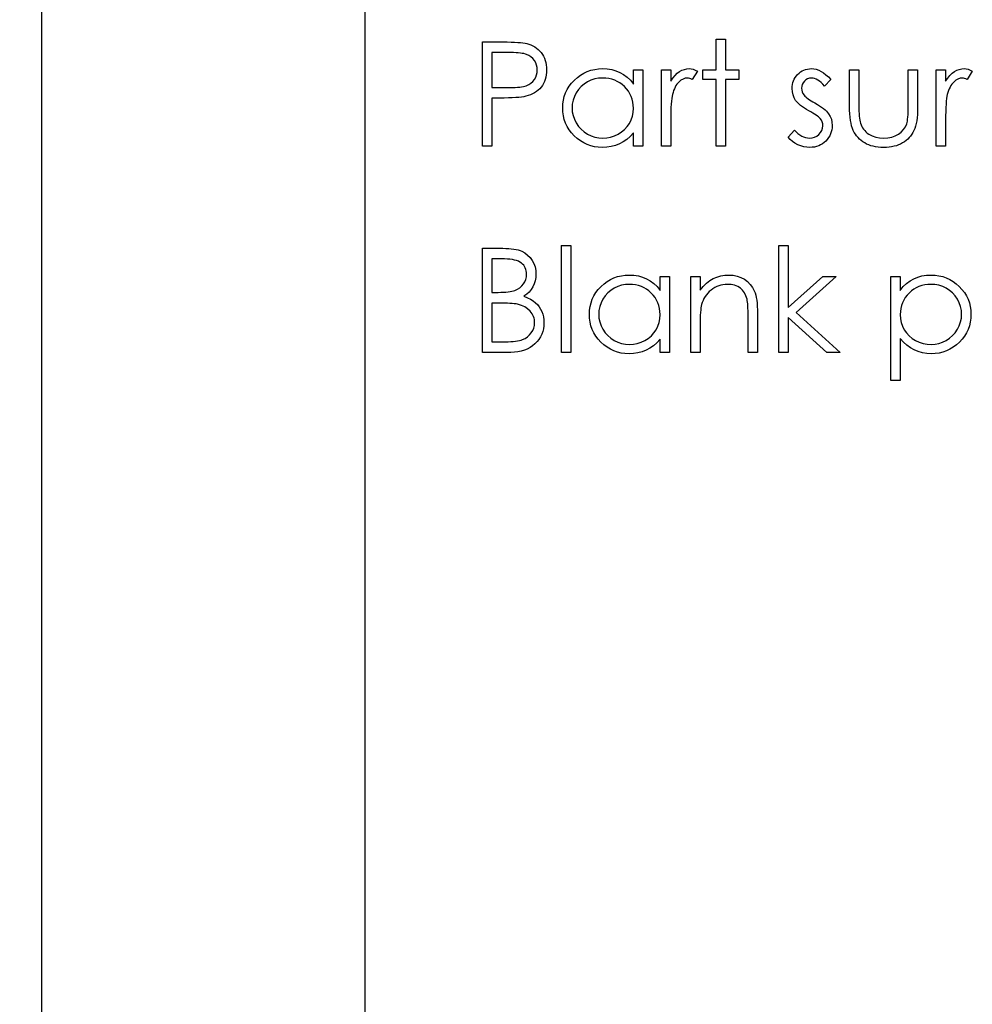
# Model space of a CAD drawing. Header units: inches. Extents: x 0.1 to 87.3, y 0.1 to 33.9.
# Tile 121 of 164: x 31.487 to 32.346, y 23.303 to 24.189. Entities that reach past the tile are written whole.
import ezdxf

# ---------------------------------------------------------------- set-up
doc = ezdxf.new("R2010")
doc.units = ezdxf.units.IN
doc.header["$MEASUREMENT"] = 0
doc.layers.add('DIMENSIONS', color=171, linetype='Continuous')
doc.styles.add('SLDTEXTSTYLE0', font='TXT', dxfattribs={"width": 0.75})
doc.dimstyles.new('SLDDIMSTYLE0', dxfattribs={"dimtxt": 0.125, "dimasz": 0.13, "dimexe": 0, "dimexo": 0.0625, "dimgap": 0.03125, "dimtad": 0, "dimtih": 1, "dimtoh": 1, "dimdec": 4, "dimlfac": 1.333333, "dimrnd": 1e-09, "dimzin": 4, "dimdsep": 46, "dimtxsty": 'SLDTEXTSTYLE0', "dimsah": 1, "dimcen": 0.09, "dimadec": 0, "dimazin": 1, "dimtfac": 1, "dimtdec": 4, "dimtofl": 0, "dimtmove": 0, "dimatfit": 3, "dimfxl": 1, "dimfrac": 2, "dimtolj": 1, "dimtzin": 12, "dimarcsym": 0})

# ---------------------------------------------------------------- blocks, each defined once
blk = doc.blocks.new('_D')
at = {"layer": 'DIMENSIONS'}
for p, q in [((31.75748, 27.92628), (31.50748, 27.92628)), ((31.50748, 27.92628), (31.50748, 27.32736)), ((31.50748, 22.25736), (31.50748, 27.32736))]:
    blk.add_line(p, q, dxfattribs=at)
for points in [[(31.50748, 27.32736), (31.48748, 27.19736), (31.52748, 27.19736)], [(31.50748, 22.25736), (31.52748, 22.38736), (31.48748, 22.38736)]]:
    blk.add_solid(points, dxfattribs=at)
at = {"layer": 'DIMENSIONS', "char_height": 0.125, "attachment_point": 1, "style": 'SLDTEXTSTYLE0'}
for s, insert in [('6.7600', (31.75748, 28.08741)), ('COIL', (31.81407, 27.88897))]:
    blk.add_mtext(s, dxfattribs=dict(at, insert=insert))

msp = doc.modelspace()

# ---------------------------------------------------------------- linework, layer by layer
at = {"color": 7, "linetype": 'Continuous', "lineweight": 25}
msp.add_line((31.798685, 22.257365), (31.798685, 27.327365), dxfattribs=at)
at = {"color": 7, "linetype": 'Continuous', "flags": 128}
for points in [[(31.904454, 24.169146), (31.92284, 24.169146), (31.92284, 24.169146), (31.926633, 24.169127), (31.930108, 24.169052), (31.933263, 24.16894), (31.936098, 24.168789), (31.938596, 24.168601), (31.940793, 24.168357), (31.942653, 24.168076), (31.944193, 24.167738), (31.944193, 24.167738), (31.946127, 24.167174), (31.947967, 24.166479), (31.949714, 24.165653), (31.951385, 24.164695), (31.952944, 24.163606), (31.954428, 24.162385), (31.955817, 24.161033), (31.957113, 24.159549), (31.958296, 24.157953), (31.959311, 24.156263), (31.960174, 24.15446), (31.960888, 24.152582), (31.961433, 24.150573), (31.961827, 24.148488), (31.962071, 24.146291), (31.962146, 24.144), (31.962146, 24.144), (31.962071, 24.14169), (31.961827, 24.139492), (31.961451, 24.137389), (31.960907, 24.135398), (31.960193, 24.133502), (31.959348, 24.131717), (31.958334, 24.130027), (31.95717, 24.12845), (31.955874, 24.126985), (31.954447, 24.125633), (31.952907, 24.124412), (31.951254, 24.123323), (31.94947, 24.122365), (31.947573, 24.12152), (31.945564, 24.120806), (31.943441, 24.120205), (31.943441, 24.120205), (31.941676, 24.119848), (31.939554, 24.119529), (31.937094, 24.119266), (31.934277, 24.11906), (31.931122, 24.118891), (31.927629, 24.118759), (31.923779, 24.118684), (31.919572, 24.118665), (31.919572, 24.118665), (31.912868, 24.118665), (31.912868, 24.118665), (31.912868, 24.075396), (31.912868, 24.075396), (31.904454, 24.075396), (31.904454, 24.075396), (31.904454, 24.169146)], [(32.114791, 24.17155), (32.123204, 24.17155), (32.123204, 24.17155), (32.123204, 24.143906), (32.123204, 24.143906), (32.135223, 24.143906), (32.135223, 24.143906), (32.135223, 24.135492), (32.135223, 24.135492), (32.123204, 24.135492), (32.123204, 24.135492), (32.123204, 24.075396), (32.123204, 24.075396), (32.114791, 24.075396), (32.114791, 24.075396), (32.114791, 24.135492), (32.114791, 24.135492), (32.102771, 24.135492), (32.102771, 24.135492), (32.102771, 24.143906), (32.102771, 24.143906), (32.114791, 24.143906), (32.114791, 24.143906), (32.114791, 24.17155)], [(31.912867, 24.159531), (31.912868, 24.128281), (31.912868, 24.128281), (31.929281, 24.128074), (31.929281, 24.128074), (31.931685, 24.128093), (31.93392, 24.128187), (31.935986, 24.128318), (31.937901, 24.128506), (31.939629, 24.12875), (31.941207, 24.129032), (31.942596, 24.129389), (31.943836, 24.129783), (31.946014, 24.130778), (31.947967, 24.132037), (31.949639, 24.133577), (31.951085, 24.135361), (31.952249, 24.137351), (31.953076, 24.139436), (31.953564, 24.141652), (31.953733, 24.143962), (31.953733, 24.143962), (31.953564, 24.146216), (31.953076, 24.148394), (31.952249, 24.15046), (31.951085, 24.152432), (31.949658, 24.154216), (31.948043, 24.155718), (31.946183, 24.156958), (31.944136, 24.157897), (31.942972, 24.158272), (31.941639, 24.15861), (31.940117, 24.158892), (31.938446, 24.159118), (31.936587, 24.159305), (31.934577, 24.159437), (31.93238, 24.159512), (31.930014, 24.159531), (31.930014, 24.159531), (31.912868, 24.159531)], [(32.048685, 24.143906), (32.048685, 24.075396), (32.048685, 24.075396), (32.040271, 24.075396), (32.040271, 24.075396), (32.040271, 24.087246), (32.040271, 24.087246), (32.03736, 24.084091), (32.034299, 24.081387), (32.031032, 24.079133), (32.027614, 24.07733), (32.024027, 24.075959), (32.020289, 24.074983), (32.016364, 24.074382), (32.012289, 24.074194), (32.012289, 24.074194), (32.008665, 24.074363), (32.005171, 24.074851), (32.00181, 24.075659), (31.99858, 24.076786), (31.9955, 24.078251), (31.992532, 24.080035), (31.989715, 24.082138), (31.98703, 24.08458), (31.98457, 24.087246), (31.982448, 24.090045), (31.980663, 24.092993), (31.97918, 24.096092), (31.978034, 24.099322), (31.977227, 24.102684), (31.976738, 24.106195), (31.976569, 24.109839), (31.976569, 24.109839), (31.976738, 24.113407), (31.977227, 24.116862), (31.978053, 24.120168), (31.979217, 24.12336), (31.980701, 24.126403), (31.982504, 24.129314), (31.984645, 24.132112), (31.987124, 24.13476), (31.989828, 24.137182), (31.992683, 24.139286), (31.99565, 24.14107), (31.998767, 24.142516), (32.002016, 24.143662), (32.005397, 24.144469), (32.008909, 24.144939), (32.012552, 24.145108), (32.012552, 24.145108), (32.01674, 24.144901), (32.020721, 24.144281), (32.024496, 24.14323), (32.028064, 24.141784), (32.031426, 24.139887), (32.0346, 24.137483), (32.037529, 24.13461), (32.040271, 24.131229), (32.040271, 24.131229), (32.040271, 24.143906), (32.040271, 24.143906), (32.048685, 24.143906)], [(32.065512, 24.143906), (32.073925, 24.143906), (32.073925, 24.143906), (32.073925, 24.133821), (32.073925, 24.133821), (32.075841, 24.1366), (32.077813, 24.138967), (32.079822, 24.140901), (32.081888, 24.142441), (32.08401, 24.143605), (32.086189, 24.14445), (32.088386, 24.144939), (32.090639, 24.145108), (32.090639, 24.145108), (32.092386, 24.144957), (32.094189, 24.144525), (32.096048, 24.143793), (32.097964, 24.14276), (32.097964, 24.14276), (32.093344, 24.135473), (32.093344, 24.135473), (32.092123, 24.135999), (32.090996, 24.136394), (32.089963, 24.136619), (32.089043, 24.136694), (32.089043, 24.136694), (32.087034, 24.136469), (32.085043, 24.135793), (32.083109, 24.134666), (32.081193, 24.133088), (32.080273, 24.132131), (32.079409, 24.131041), (32.07862, 24.129839), (32.077869, 24.128506), (32.077174, 24.127041), (32.076536, 24.125464), (32.075953, 24.123755), (32.075428, 24.121933), (32.075428, 24.121933), (32.075071, 24.120299), (32.07477, 24.11829), (32.074507, 24.115905), (32.074301, 24.113144), (32.074132, 24.110027), (32.074019, 24.106533), (32.073944, 24.102665), (32.073925, 24.09842), (32.073925, 24.09842), (32.073925, 24.075396), (32.073925, 24.075396), (32.065512, 24.075396), (32.065512, 24.075396), (32.065512, 24.143906)], [(32.218156, 24.135361), (32.212447, 24.129483), (32.212447, 24.129483), (32.210944, 24.131173), (32.209442, 24.132638), (32.20794, 24.133877), (32.206475, 24.134891), (32.204991, 24.13568), (32.203526, 24.136243), (32.202061, 24.136581), (32.200615, 24.136694), (32.200615, 24.136694), (32.19885, 24.136525), (32.197216, 24.135999), (32.195695, 24.135135), (32.194324, 24.133915), (32.193179, 24.132469), (32.192371, 24.130929), (32.191883, 24.129257), (32.191714, 24.127473), (32.191714, 24.127473), (32.191864, 24.125858), (32.192296, 24.124299), (32.193028, 24.122759), (32.194042, 24.121257), (32.194042, 24.121257), (32.1947, 24.120487), (32.195526, 24.119698), (32.196503, 24.118853), (32.197648, 24.117989), (32.198963, 24.117088), (32.200428, 24.116168), (32.202043, 24.115191), (32.203827, 24.114196), (32.203827, 24.114196), (32.206005, 24.112956), (32.207996, 24.111735), (32.209818, 24.110515), (32.211451, 24.109313), (32.212898, 24.108111), (32.214175, 24.106928), (32.215264, 24.105745), (32.216165, 24.10458), (32.216165, 24.10458), (32.217555, 24.102158), (32.218569, 24.099585), (32.219151, 24.096862), (32.219358, 24.093988), (32.219358, 24.093988), (32.219264, 24.09196), (32.219001, 24.090007), (32.21855, 24.088129), (32.217931, 24.086345), (32.217104, 24.084617), (32.216128, 24.082983), (32.214963, 24.081424), (32.213611, 24.079941), (32.212128, 24.078589), (32.210569, 24.077424), (32.208916, 24.076448), (32.20717, 24.07564), (32.205329, 24.075002), (32.203395, 24.074551), (32.201385, 24.074288), (32.199282, 24.074194), (32.199282, 24.074194), (32.196446, 24.074344), (32.193686, 24.074814), (32.190981, 24.075584), (32.188333, 24.076654), (32.185836, 24.078007), (32.183563, 24.079603), (32.181516, 24.081424), (32.179694, 24.083472), (32.179694, 24.083472), (32.185272, 24.089819), (32.185272, 24.089819), (32.186887, 24.088129), (32.188521, 24.086664), (32.190192, 24.085425), (32.191864, 24.084411), (32.193573, 24.083622), (32.195319, 24.083058), (32.197066, 24.08272), (32.19885, 24.082608), (32.19885, 24.082608), (32.201273, 24.082814), (32.203508, 24.083434), (32.205555, 24.084448), (32.207414, 24.085894), (32.208954, 24.087603), (32.210062, 24.089481), (32.210719, 24.091472), (32.210944, 24.093632), (32.210944, 24.093632), (32.210794, 24.095416), (32.210362, 24.097106), (32.209649, 24.098683), (32.208634, 24.100167), (32.208634, 24.100167), (32.207977, 24.100881), (32.207132, 24.101651), (32.206099, 24.102477), (32.204897, 24.103341), (32.203508, 24.104242), (32.20193, 24.105181), (32.200183, 24.106177), (32.198249, 24.107228), (32.198249, 24.107228), (32.196165, 24.108411), (32.194249, 24.109595), (32.192521, 24.110778), (32.190944, 24.111942), (32.189554, 24.113106), (32.188352, 24.114271), (32.1873, 24.115435), (32.186436, 24.116581), (32.186436, 24.116581), (32.185066, 24.118966), (32.184089, 24.121539), (32.183488, 24.124243), (32.1833, 24.127135), (32.1833, 24.127135), (32.183375, 24.129032), (32.183601, 24.130835), (32.183995, 24.132563), (32.184521, 24.134215), (32.185216, 24.135774), (32.186061, 24.137258), (32.187056, 24.138666), (32.188202, 24.139981), (32.189479, 24.141183), (32.190831, 24.142216), (32.192258, 24.143098), (32.193761, 24.143831), (32.195357, 24.144394), (32.197028, 24.144788), (32.198775, 24.145033), (32.200615, 24.145108), (32.200615, 24.145108), (32.202794, 24.144957), (32.204972, 24.144507), (32.20717, 24.143737), (32.209367, 24.142666), (32.211545, 24.141295), (32.213743, 24.139624), (32.215959, 24.137652), (32.218156, 24.135361)], [(32.234983, 24.143906), (32.243396, 24.143906), (32.243396, 24.143906), (32.243396, 24.11213), (32.243396, 24.11213), (32.243415, 24.109332), (32.243471, 24.106778), (32.243584, 24.10443), (32.243734, 24.102308), (32.243922, 24.10043), (32.244148, 24.098758), (32.24441, 24.097331), (32.24473, 24.09611), (32.24473, 24.09611), (32.245293, 24.094589), (32.24595, 24.093143), (32.246739, 24.091791), (32.247622, 24.090514), (32.248636, 24.089312), (32.249763, 24.088204), (32.250983, 24.087171), (32.252336, 24.086232), (32.255284, 24.084655), (32.258514, 24.083509), (32.262007, 24.082833), (32.265763, 24.082608), (32.265763, 24.082608), (32.269519, 24.082833), (32.272975, 24.08349), (32.27613, 24.084598), (32.278985, 24.086138), (32.281482, 24.088035), (32.283567, 24.090232), (32.285238, 24.092693), (32.286478, 24.095434), (32.286478, 24.095434), (32.286797, 24.096561), (32.287079, 24.097951), (32.287323, 24.099622), (32.287529, 24.101575), (32.28768, 24.10381), (32.287774, 24.106308), (32.287849, 24.109088), (32.287868, 24.11213), (32.287868, 24.11213), (32.287868, 24.143906), (32.287868, 24.143906), (32.296281, 24.143906), (32.296281, 24.143906), (32.296281, 24.110552), (32.296281, 24.110552), (32.296225, 24.107153), (32.296074, 24.103961), (32.295811, 24.100975), (32.295436, 24.098233), (32.294966, 24.095679), (32.294384, 24.093369), (32.293689, 24.091265), (32.292901, 24.089368), (32.291999, 24.087641), (32.291004, 24.086007), (32.289877, 24.084467), (32.288675, 24.083021), (32.287342, 24.081669), (32.285914, 24.080429), (32.284374, 24.079265), (32.282722, 24.078213), (32.280975, 24.077274), (32.279116, 24.076448), (32.277144, 24.075772), (32.275078, 24.075208), (32.272881, 24.074758), (32.27059, 24.074438), (32.268205, 24.074251), (32.265688, 24.074194), (32.265688, 24.074194), (32.263191, 24.074251), (32.260787, 24.074438), (32.258496, 24.074758), (32.256298, 24.075208), (32.254214, 24.075772), (32.252242, 24.076448), (32.250364, 24.077274), (32.248598, 24.078213), (32.246946, 24.079265), (32.245387, 24.080429), (32.243941, 24.081687), (32.242608, 24.08304), (32.241387, 24.084504), (32.240279, 24.086063), (32.239265, 24.087716), (32.238363, 24.089462), (32.237575, 24.091378), (32.23688, 24.093519), (32.236298, 24.095904), (32.235828, 24.098496), (32.235452, 24.101331), (32.235189, 24.104374), (32.235039, 24.10766), (32.234983, 24.111172), (32.234983, 24.111172), (32.234983, 24.143906)], [(32.313108, 24.143906), (32.321521, 24.143906), (32.321521, 24.143906), (32.321521, 24.133821), (32.321521, 24.133821), (32.323437, 24.1366), (32.325409, 24.138967), (32.327418, 24.140901), (32.329484, 24.142441), (32.331606, 24.143605), (32.333785, 24.14445), (32.335982, 24.144939), (32.338236, 24.145108), (32.338236, 24.145108), (32.339982, 24.144957), (32.341785, 24.144525), (32.343644, 24.143793), (32.34556, 24.14276), (32.34556, 24.14276), (32.34094, 24.135473), (32.34094, 24.135473), (32.339719, 24.135999), (32.338592, 24.136394), (32.33756, 24.136619), (32.336639, 24.136694), (32.336639, 24.136694), (32.33463, 24.136469), (32.332639, 24.135793), (32.330705, 24.134666), (32.328789, 24.133088), (32.327869, 24.132131), (32.327005, 24.131041), (32.326216, 24.129839), (32.325465, 24.128506), (32.32477, 24.127041), (32.324132, 24.125464), (32.32355, 24.123755), (32.323024, 24.121933), (32.323024, 24.121933), (32.322667, 24.120299), (32.322366, 24.11829), (32.322104, 24.115905), (32.321897, 24.113144), (32.321728, 24.110027), (32.321615, 24.106533), (32.32154, 24.102665), (32.321521, 24.09842), (32.321521, 24.09842), (32.321521, 24.075396), (32.321521, 24.075396), (32.313108, 24.075396), (32.313108, 24.075396), (32.313108, 24.143906)], [(32.012665, 24.136694), (32.008984, 24.136469), (32.005453, 24.135812), (32.002073, 24.134703), (31.998824, 24.133164), (31.995819, 24.131229), (31.993133, 24.128919), (31.990767, 24.126271), (31.98872, 24.123248), (31.987086, 24.120017), (31.985922, 24.116675), (31.985208, 24.113257), (31.984983, 24.109745), (31.984983, 24.109745), (31.985227, 24.106252), (31.985922, 24.102834), (31.987105, 24.099491), (31.988758, 24.096223), (31.990823, 24.093181), (31.99319, 24.090495), (31.995894, 24.088167), (31.998918, 24.086195), (32.002167, 24.084617), (32.005528, 24.083509), (32.009003, 24.082833), (32.01259, 24.082608), (32.01259, 24.082608), (32.016233, 24.082833), (32.019782, 24.08349), (32.023219, 24.084598), (32.026562, 24.086157), (32.029661, 24.088091), (32.032403, 24.090345), (32.034731, 24.092918), (32.036703, 24.095791), (32.038262, 24.098927), (32.039389, 24.10227), (32.040046, 24.105782), (32.040271, 24.109501), (32.040271, 24.109501), (32.04014, 24.112336), (32.039764, 24.11506), (32.039145, 24.11767), (32.038281, 24.120149), (32.037154, 24.122515), (32.035783, 24.124769), (32.034168, 24.126891), (32.03229, 24.1289), (32.030243, 24.130722), (32.028083, 24.132318), (32.025792, 24.133652), (32.023407, 24.134741), (32.02089, 24.135605), (32.018261, 24.136206), (32.015519, 24.136581), (32.012665, 24.136694)], [(31.904454, 23.983369), (31.922746, 23.983369), (31.922746, 23.983369), (31.925431, 23.983331), (31.927948, 23.9832), (31.930314, 23.982993), (31.932511, 23.982692), (31.934558, 23.982317), (31.936436, 23.981866), (31.938164, 23.981322), (31.939723, 23.980683), (31.94254, 23.979162), (31.945038, 23.977303), (31.947216, 23.975049), (31.949094, 23.972457), (31.950597, 23.969603), (31.951667, 23.966617), (31.952324, 23.963443), (31.952531, 23.960138), (31.952531, 23.960138), (31.952362, 23.957039), (31.951836, 23.95409), (31.950972, 23.951273), (31.94977, 23.948607), (31.94823, 23.946146), (31.94639, 23.943912), (31.944193, 23.94194), (31.941695, 23.940193), (31.941695, 23.940193), (31.944869, 23.938916), (31.947667, 23.937526), (31.950052, 23.936024), (31.952061, 23.934409), (31.953789, 23.932662), (31.955292, 23.930766), (31.956606, 23.928662), (31.957714, 23.926409), (31.958597, 23.924005), (31.959235, 23.921526), (31.959611, 23.918915), (31.959743, 23.91623), (31.959743, 23.91623), (31.959611, 23.913488), (31.959235, 23.910859), (31.958597, 23.908342), (31.957714, 23.905938), (31.956569, 23.903628), (31.95516, 23.901412), (31.953508, 23.899328), (31.951611, 23.897337), (31.949489, 23.895534), (31.947197, 23.893957), (31.944737, 23.892642), (31.942108, 23.891553), (31.939291, 23.890708), (31.936305, 23.890107), (31.93315, 23.889731), (31.929807, 23.889619), (31.929807, 23.889619), (31.904454, 23.889619), (31.904454, 23.889619), (31.904454, 23.983369)], [(31.975367, 23.985772), (31.983781, 23.985772), (31.983781, 23.985772), (31.983781, 23.889619), (31.983781, 23.889619), (31.975368, 23.889619), (31.975368, 23.889619), (31.975368, 23.985772)], [(32.171281, 23.985772), (32.179694, 23.985772), (32.179694, 23.985772), (32.179694, 23.930183), (32.179694, 23.930183), (32.210869, 23.958128), (32.210869, 23.958128), (32.222964, 23.958128), (32.222964, 23.958128), (32.186793, 23.925676), (32.186793, 23.925676), (32.226569, 23.889619), (32.226569, 23.889619), (32.214494, 23.889619), (32.214494, 23.889619), (32.179694, 23.921188), (32.179694, 23.921188), (32.179694, 23.889619), (32.179694, 23.889619), (32.171281, 23.889619), (32.171281, 23.889619), (32.171281, 23.985772)], [(31.912867, 23.973753), (31.912868, 23.943705), (31.912868, 23.943705), (31.91852, 23.943705), (31.91852, 23.943705), (31.920999, 23.943743), (31.923309, 23.943818), (31.92545, 23.943968), (31.927441, 23.944156), (31.929225, 23.944419), (31.930859, 23.944738), (31.932324, 23.945095), (31.933619, 23.945527), (31.935911, 23.94656), (31.937958, 23.947874), (31.939742, 23.949433), (31.941282, 23.951255), (31.942521, 23.953264), (31.943404, 23.955405), (31.943948, 23.957621), (31.944118, 23.959969), (31.944118, 23.959969), (31.944042, 23.961527), (31.943817, 23.963011), (31.943441, 23.964401), (31.942934, 23.965715), (31.942258, 23.966936), (31.941451, 23.968063), (31.940474, 23.969114), (31.939366, 23.970072), (31.938089, 23.970936), (31.936643, 23.971687), (31.935028, 23.972307), (31.933225, 23.972833), (31.931253, 23.973227), (31.929112, 23.973528), (31.926784, 23.973697), (31.924286, 23.973753), (31.924286, 23.973753), (31.912868, 23.973753)], [(32.072723, 23.958128), (32.072723, 23.889619), (32.072723, 23.889619), (32.06431, 23.889619), (32.06431, 23.889619), (32.06431, 23.901469), (32.06431, 23.901469), (32.061399, 23.898314), (32.058338, 23.895609), (32.05507, 23.893356), (32.051652, 23.891553), (32.048065, 23.890182), (32.044328, 23.889205), (32.040403, 23.888604), (32.036328, 23.888417), (32.036328, 23.888417), (32.032703, 23.888586), (32.02921, 23.889074), (32.025848, 23.889881), (32.022618, 23.891008), (32.019538, 23.892473), (32.016571, 23.894257), (32.013754, 23.896361), (32.011068, 23.898802), (32.008608, 23.901469), (32.006486, 23.904267), (32.004702, 23.907215), (32.003218, 23.910314), (32.002073, 23.913544), (32.001265, 23.916906), (32.000777, 23.920418), (32.000608, 23.924061), (32.000608, 23.924061), (32.000777, 23.927629), (32.001265, 23.931085), (32.002092, 23.93439), (32.003256, 23.937583), (32.00474, 23.940625), (32.006542, 23.943536), (32.008683, 23.946334), (32.011162, 23.948982), (32.013867, 23.951405), (32.016721, 23.953508), (32.019688, 23.955292), (32.022806, 23.956738), (32.026055, 23.957884), (32.029435, 23.958692), (32.032947, 23.959161), (32.03659, 23.95933), (32.03659, 23.95933), (32.040778, 23.959123), (32.04476, 23.958504), (32.048535, 23.957452), (32.052103, 23.956006), (32.055464, 23.954109), (32.058638, 23.951705), (32.061568, 23.948832), (32.06431, 23.945452), (32.06431, 23.945452), (32.06431, 23.958128), (32.06431, 23.958128), (32.072723, 23.958128)], [(32.091954, 23.958128), (32.100368, 23.958128), (32.100368, 23.958128), (32.100368, 23.945771), (32.100368, 23.945771), (32.103128, 23.949076), (32.10602, 23.951912), (32.109063, 23.954241), (32.112255, 23.9561), (32.115579, 23.957508), (32.119054, 23.958523), (32.122678, 23.959123), (32.126434, 23.95933), (32.126434, 23.95933), (32.130228, 23.959086), (32.133796, 23.958372), (32.137139, 23.957152), (32.140256, 23.955461), (32.143073, 23.953358), (32.145515, 23.950917), (32.147543, 23.948137), (32.149177, 23.94502), (32.149853, 23.943273), (32.150435, 23.941282), (32.150923, 23.939085), (32.151337, 23.936644), (32.151637, 23.933977), (32.151862, 23.931085), (32.152013, 23.927949), (32.15205, 23.924606), (32.15205, 23.924606), (32.15205, 23.889619), (32.15205, 23.889619), (32.143637, 23.889619), (32.143637, 23.889619), (32.143637, 23.921845), (32.143637, 23.921845), (32.143618, 23.924643), (32.14358, 23.927197), (32.143505, 23.929507), (32.143393, 23.931592), (32.143242, 23.933414), (32.143073, 23.934991), (32.142867, 23.936343), (32.142641, 23.937433), (32.142641, 23.937433), (32.141684, 23.940588), (32.14035, 23.943329), (32.13866, 23.945639), (32.136613, 23.947536), (32.134209, 23.94902), (32.131467, 23.950072), (32.128387, 23.95071), (32.124969, 23.950917), (32.124969, 23.950917), (32.122941, 23.950841), (32.120969, 23.950597), (32.119035, 23.950184), (32.117176, 23.949621), (32.115354, 23.94887), (32.113589, 23.947987), (32.11188, 23.946916), (32.110227, 23.945696), (32.108668, 23.944344), (32.10726, 23.942935), (32.105983, 23.941433), (32.104837, 23.939855), (32.103842, 23.938203), (32.102978, 23.936475), (32.102246, 23.934653), (32.101663, 23.932775), (32.101663, 23.932775), (32.101363, 23.931385), (32.1011, 23.929733), (32.100875, 23.927836), (32.100687, 23.925657), (32.100555, 23.923235), (32.100443, 23.920549), (32.100386, 23.917601), (32.100368, 23.914389), (32.100368, 23.914389), (32.100368, 23.889619), (32.100368, 23.889619), (32.091954, 23.889619), (32.091954, 23.889619), (32.091954, 23.958128)], [(32.272242, 23.958128), (32.280656, 23.958128), (32.280656, 23.958128), (32.280656, 23.945452), (32.280656, 23.945452), (32.283417, 23.948832), (32.286365, 23.951705), (32.28952, 23.954109), (32.292882, 23.956006), (32.29645, 23.957452), (32.300206, 23.958504), (32.304169, 23.959123), (32.308338, 23.95933), (32.308338, 23.95933), (32.311981, 23.959161), (32.315512, 23.958692), (32.318892, 23.957884), (32.322141, 23.956738), (32.325259, 23.955292), (32.328226, 23.953508), (32.33108, 23.951405), (32.333785, 23.948982), (32.336264, 23.946334), (32.338405, 23.943536), (32.340226, 23.940625), (32.34171, 23.937583), (32.342874, 23.93439), (32.343701, 23.931085), (32.344189, 23.927629), (32.344358, 23.924061), (32.344358, 23.924061), (32.344189, 23.920418), (32.343701, 23.916906), (32.342893, 23.913544), (32.341747, 23.910314), (32.340264, 23.907215), (32.338461, 23.904267), (32.336339, 23.901469), (32.333879, 23.898802), (32.331193, 23.896361), (32.328376, 23.894257), (32.325409, 23.892473), (32.322329, 23.891008), (32.319099, 23.889881), (32.315737, 23.889074), (32.312225, 23.888586), (32.308601, 23.888417), (32.308601, 23.888417), (32.304525, 23.888623), (32.3006, 23.88928), (32.296863, 23.890332), (32.293276, 23.891835), (32.289877, 23.89375), (32.286628, 23.896098), (32.283567, 23.898858), (32.280656, 23.902032), (32.280656, 23.902032), (32.280656, 23.864378), (32.280656, 23.864378), (32.272243, 23.864378), (32.272243, 23.864378), (32.272243, 23.958128)], [(32.036703, 23.950917), (32.033022, 23.950691), (32.029492, 23.950034), (32.026111, 23.948926), (32.022862, 23.947386), (32.019857, 23.945452), (32.017172, 23.943142), (32.014806, 23.940494), (32.012759, 23.93747), (32.011125, 23.93424), (32.00996, 23.930897), (32.009247, 23.927479), (32.009021, 23.923967), (32.009021, 23.923967), (32.009265, 23.920474), (32.00996, 23.917056), (32.011144, 23.913713), (32.012796, 23.910446), (32.014862, 23.907403), (32.017228, 23.904718), (32.019933, 23.902389), (32.022956, 23.900417), (32.026205, 23.89884), (32.029567, 23.897732), (32.033041, 23.897055), (32.036628, 23.89683), (32.036628, 23.89683), (32.040271, 23.897055), (32.043821, 23.897713), (32.047258, 23.898821), (32.0506, 23.90038), (32.053699, 23.902314), (32.056441, 23.904567), (32.05877, 23.90714), (32.060742, 23.910014), (32.0623, 23.91315), (32.063427, 23.916493), (32.064084, 23.920005), (32.06431, 23.923723), (32.06431, 23.923723), (32.064178, 23.926559), (32.063803, 23.929282), (32.063183, 23.931892), (32.062319, 23.934371), (32.061192, 23.936738), (32.059821, 23.938991), (32.058206, 23.941113), (32.056328, 23.943123), (32.054281, 23.944945), (32.052122, 23.946541), (32.04983, 23.947874), (32.047445, 23.948963), (32.044929, 23.949827), (32.0423, 23.950428), (32.039558, 23.950804), (32.036703, 23.950917)], [(32.308262, 23.950917), (32.305408, 23.950804), (32.302666, 23.950428), (32.300037, 23.949827), (32.29752, 23.948963), (32.295117, 23.947874), (32.292844, 23.946541), (32.290666, 23.944945), (32.288619, 23.943123), (32.286759, 23.941113), (32.285144, 23.938991), (32.283773, 23.936738), (32.282647, 23.934371), (32.281783, 23.931892), (32.281163, 23.929282), (32.280787, 23.926559), (32.280656, 23.923723), (32.280656, 23.923723), (32.280881, 23.920005), (32.281539, 23.916493), (32.282647, 23.91315), (32.284205, 23.910014), (32.286177, 23.90714), (32.288544, 23.904567), (32.291285, 23.902314), (32.294403, 23.90038), (32.297765, 23.898821), (32.30122, 23.897713), (32.304751, 23.897055), (32.308394, 23.89683), (32.308394, 23.89683), (32.311962, 23.897055), (32.315418, 23.897732), (32.318779, 23.89884), (32.32201, 23.900417), (32.325033, 23.902389), (32.327738, 23.904718), (32.330104, 23.907403), (32.332151, 23.910446), (32.333804, 23.913713), (32.335005, 23.917056), (32.3357, 23.920474), (32.335944, 23.923967), (32.335944, 23.923967), (32.335719, 23.927479), (32.335005, 23.930897), (32.333841, 23.93424), (32.332188, 23.93747), (32.33016, 23.940494), (32.327794, 23.943142), (32.325108, 23.945452), (32.322104, 23.947386), (32.318855, 23.948926), (32.315474, 23.950034), (32.311944, 23.950691), (32.308263, 23.950917)], [(31.912867, 23.93409), (31.912868, 23.899234), (31.912868, 23.899234), (31.924849, 23.899234), (31.924849, 23.899234), (31.927422, 23.899271), (31.929807, 23.899347), (31.932004, 23.899497), (31.934051, 23.899722), (31.935892, 23.899985), (31.937582, 23.900323), (31.939084, 23.900718), (31.940399, 23.901168), (31.942747, 23.902276), (31.94485, 23.903666), (31.946709, 23.905319), (31.948324, 23.907253), (31.949639, 23.909375), (31.950578, 23.911572), (31.951141, 23.913864), (31.951329, 23.91623), (31.951329, 23.91623), (31.951273, 23.917713), (31.951066, 23.91916), (31.950747, 23.920549), (31.950315, 23.921901), (31.949733, 23.923178), (31.949019, 23.924437), (31.948193, 23.925639), (31.947235, 23.926784), (31.945, 23.928869), (31.942371, 23.930597), (31.939366, 23.931968), (31.935986, 23.932982), (31.935986, 23.932982), (31.934615, 23.933245), (31.933, 23.93347), (31.931159, 23.933658), (31.929093, 23.933808), (31.926784, 23.933939), (31.924229, 23.934015), (31.92145, 23.934071), (31.918445, 23.93409), (31.918445, 23.93409), (31.912868, 23.93409)]]:
    msp.add_lwpolyline(points, dxfattribs=at)

# ---------------------------------------------------------------- dimensions: what is measured, and where the dimension line sits
at = {"layer": 'DIMENSIONS'}
dim = msp.add_linear_dim(base=(31.507477, 27.327365), p1=(31.798685, 22.257365), p2=(31.798685, 27.327365), angle=90, text='<>\\PCOIL', dimstyle='SLDDIMSTYLE0', dxfattribs=at)
dim.commit()
dim.dimension.update_dxf_attribs({"geometry": '_D', "text_midpoint": (31.507477, 27.926276), "dimtype": 160})

doc.saveas('drawing.dxf')
